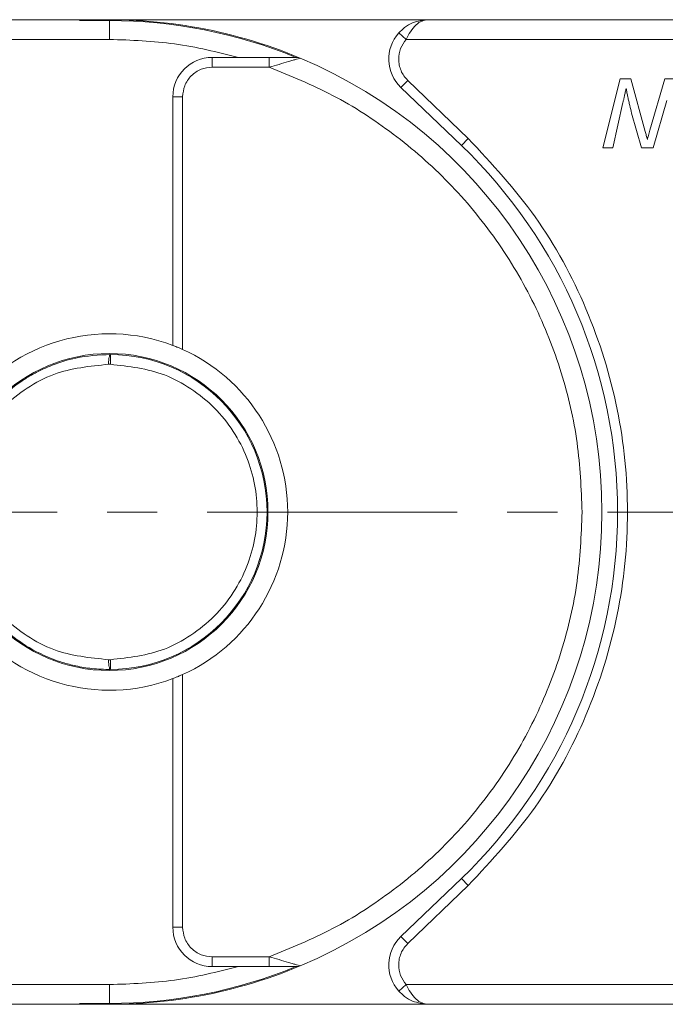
# Model space of a CAD drawing. Header units: millimetres. Extents: x 8853 to 11418, y 45 to 1005.
# Tile 41 of 256: x 9420 to 9452, y 427 to 477. Entities that reach past the tile are written whole.
import ezdxf

# ---------------------------------------------------------------- set-up
doc = ezdxf.new("R2010")
doc.units = ezdxf.units.MM
doc.linetypes.add('CENTERX2', pattern=[20.32, 12.7, -2.54, 2.54, -2.54])

msp = doc.modelspace()

# ---------------------------------------------------------------- linework, layer by layer
at = {"color": 7, "linetype": 'Continuous', "lineweight": 15}
for p, q in [((9424.21, 477.04), (9384.395, 477.04)), ((9440.395, 477.04), (9425.771, 477.04)), ((9480.21, 477.04), (9440.395, 477.04)), ((9424.21, 476.994), (9422.693, 476.994)), ((9424.21, 476.994), (9424.21, 476.04)), ((9383.277, 476.04), (9424.21, 476.04)), ((9439.277, 476.04), (9438.905, 476.374)), ((9439.277, 476.04), (9480.21, 476.04)), ((9429.427, 474.628), (9429.427, 475.128)), ((9430.764, 475.128), (9429.427, 475.128)), ((9432.321, 475.128), (9430.764, 475.128)), ((9432.321, 475.128), (9432.321, 474.628)), ((9429.427, 474.628), (9432.321, 474.628)), ((9449.255, 470.54), (9450.137, 474.04)), ((9450.137, 474.04), (9450.679, 474.04)), ((9450.679, 474.04), (9451.411, 471.365)), ((9451.653, 471.422), (9452.411, 474.04)), ((9452.411, 474.04), (9452.995, 474.04)), ((9439.01, 473.598), (9439.356, 473.958)), ((9439.01, 473.598), (9442.081, 470.648)), ((9439.356, 473.958), (9442.427, 471.009)), ((9427.427, 460.499), (9427.427, 473.128)), ((9427.427, 473.128), (9427.927, 473.128)), ((9427.927, 460.292), (9427.927, 473.128)), ((9450.281, 472.829), (9449.764, 470.54)), ((9452.507, 472.929), (9451.816, 470.54)), ((9451.222, 470.54), (9450.722, 472.294)), ((9442.427, 471.009), (9442.081, 470.648)), ((9449.764, 470.54), (9449.255, 470.54)), ((9451.816, 470.54), (9451.222, 470.54)), ((9424.259, 460.04), (9424.256, 459.54)), ((9424.164, 459.54), (9424.256, 459.54)), ((9424.256, 444.54), (9424.164, 444.54)), ((9424.256, 444.54), (9424.259, 444.04)), ((9427.427, 430.953), (9427.427, 443.581)), ((9427.927, 430.953), (9427.927, 443.789)), ((9442.081, 433.432), (9439.01, 430.483)), ((9442.427, 433.071), (9439.356, 430.122)), ((9442.427, 433.071), (9442.081, 433.432)), ((9427.427, 430.953), (9427.927, 430.953)), ((9439.356, 430.122), (9439.01, 430.483)), ((9432.321, 429.453), (9429.427, 429.453)), ((9429.427, 428.953), (9429.427, 429.453)), ((9432.321, 428.953), (9432.321, 429.453)), ((9429.427, 428.953), (9430.764, 428.953)), ((9430.764, 428.953), (9432.321, 428.953)), ((9424.21, 428.04), (9383.277, 428.04)), ((9424.21, 428.04), (9424.21, 427.086)), ((9439.277, 428.04), (9438.905, 427.707)), ((9480.21, 428.04), (9439.277, 428.04)), ((9384.395, 427.04), (9424.21, 427.04)), ((9422.693, 427.086), (9424.21, 427.086)), ((9425.771, 427.04), (9440.395, 427.04)), ((9440.395, 427.04), (9480.21, 427.04))]:
    msp.add_line(p, q, dxfattribs=at)
at = {"color": 1, "linetype": 'CENTERX2', "lineweight": 13}
msp.add_line((9368.21, 452.04), (9893.668, 452.04), dxfattribs=at)
at = {"color": 7, "linetype": 'Continuous', "lineweight": 15, "flags": 128}
for points in [[(9422.741, 477.04), (9422.747, 477.041), (9425.771, 477.04)], [(9425.771, 427.04), (9422.747, 427.04), (9422.741, 427.04)]]:
    msp.add_lwpolyline(points, dxfattribs=at)
at = {"color": 7, "linetype": 'Continuous', "lineweight": 15}
msp.add_circle((9424.21, 452.04), 8.05, dxfattribs=at)
for centre, radius, start, end in [((9424.21, 452.04), 25, 67.2121, 93.4786), ((9424.21, 452.04), 24.954, 67.7001, 90), ((9440.395, 475.04), 2, 138.1897, 226.1574), ((9429.427, 473.128), 2, 90, 180), ((9433.699, 474.628), 0.5, 67.2121, 90), ((9424.21, 452.04), 25, 292.7879, 67.2121), ((9424.21, 452.04), 25.8, 313.8426, 46.1574), ((9424.21, 452.04), 9.05, 69.1769, 290.8231), ((9424.21, 452.04), 8, 270.355, 89.645), ((9424.21, 452.04), 9.05, 294.2509, 65.7491), ((9429.427, 430.953), 2, 180, 270), ((9440.395, 429.04), 2, 133.8426, 221.8103), ((9424.21, 452.04), 25, 266.5214, 292.7879), ((9424.21, 452.04), 24.954, 270, 292.2999), ((9433.699, 429.453), 0.5, 270, 292.7879)]:
    msp.add_arc(centre, radius, start, end, dxfattribs=at)
for points, knots in [([(9438.905, 476.374), (9438.999, 476.467), (9439.209, 476.674), (9439.707, 476.962), (9440.126, 477.009), (9440.395, 477.04)], [0, 0, 0, 0, 0.2270668, 0.5015953, 1, 1, 1, 1]), ([(9440.395, 477.04), (9440.289, 477.027), (9440.077, 477.001), (9439.768, 476.789), (9439.489, 476.463), (9439.345, 476.176), (9439.277, 476.04)], [0, 0, 0, 0, 0.251519, 0.501784, 0.765632, 1, 1, 1, 1]), ([(9433.699, 475.128), (9433.698, 475.128), (9433.696, 475.128), (9433.673, 475.128), (9433.602, 475.128), (9433.406, 475.128), (9432.97, 475.128), (9432.58, 475.128), (9432.321, 475.128)], [0, 0, 0, 0, 0.02892, 0.058841, 0.126521, 0.252272, 0.502811, 1, 1, 1, 1]), ([(9433.706, 475.033), (9433.65, 475.016), (9433.53, 474.981), (9433.236, 474.893), (9432.827, 474.773), (9432.49, 474.676), (9432.321, 474.628)], [0, 0, 0, 0, 0.155955, 0.334064, 0.665854, 1, 1, 1, 1]), ([(9433.893, 475.089), (9433.884, 475.086), (9433.864, 475.08), (9433.76, 475.049), (9433.706, 475.033)], [0, 0, 0, 0, 0.47698, 1, 1, 1, 1]), ([(9438.895, 475.04), (9438.901, 474.939), (9438.912, 474.738), (9439.007, 474.449), (9439.15, 474.18), (9439.287, 474.032), (9439.356, 473.958)], [0, 0, 0, 0, 0.249887, 0.499995, 0.749887, 1, 1, 1, 1]), ([(9427.927, 473.128), (9427.947, 473.316), (9427.978, 473.608), (9428.165, 473.957), (9428.359, 474.196), (9428.597, 474.39), (9428.947, 474.577), (9429.238, 474.608), (9429.427, 474.628)], [0, 0, 0, 0, 0.239443, 0.369607, 0.5, 0.630164, 0.760557, 1, 1, 1, 1]), ([(9432.321, 474.628), (9433.411, 474.183), (9435.628, 473.279), (9438.696, 471.286), (9441.507, 468.823), (9443.921, 465.905), (9445.851, 462.647), (9447.219, 459.169), (9448.058, 455.608), (9448.16, 453.216), (9448.21, 452.04)], [0, 0, 0, 0, 0.119843, 0.244, 0.371208, 0.5, 0.628792, 0.756, 0.880157, 1, 1, 1, 1]), ([(9450.444, 473.551), (9450.429, 473.486), (9450.4, 473.356), (9450.357, 473.17), (9450.319, 472.995), (9450.294, 472.884), (9450.281, 472.829)], [0, 0, 0, 0, 0.27018, 0.54036, 0.770179, 1, 1, 1, 1]), ([(9450.722, 472.294), (9450.689, 472.423), (9450.638, 472.624), (9450.576, 472.898), (9450.529, 473.115), (9450.484, 473.333), (9450.457, 473.478), (9450.444, 473.551)], [0, 0, 0, 0, 0.310606, 0.482888, 0.655191, 0.82758, 1, 1, 1, 1]), ([(9442.427, 471.009), (9443.618, 469.726), (9446.023, 467.133), (9448.563, 462.412), (9450.159, 457.321), (9450.683, 452.04), (9450.159, 446.759), (9448.563, 441.669), (9446.023, 436.948), (9443.618, 434.355), (9442.427, 433.071)], [0, 0, 0, 0, 0.123724, 0.25, 0.376276, 0.5, 0.623724, 0.75, 0.876276, 1, 1, 1, 1]), ([(9451.411, 471.365), (9451.42, 471.332), (9451.438, 471.265), (9451.466, 471.164), (9451.488, 471.08), (9451.507, 471.013), (9451.516, 470.98), (9451.521, 470.963)], [0, 0, 0, 0, 0.249998, 0.499996, 0.75, 0.874999, 1, 1, 1, 1]), ([(9451.521, 470.963), (9451.53, 470.995), (9451.548, 471.059), (9451.58, 471.168), (9451.615, 471.288), (9451.64, 471.377), (9451.653, 471.422)], [0, 0, 0, 0, 0.209513, 0.419031, 0.709515, 1, 1, 1, 1]), ([(9416.21, 452.04), (9416.317, 453.051), (9416.482, 454.6), (9417.352, 456.217), (9417.994, 457.1), (9418.719, 457.9), (9419.487, 458.528), (9420.248, 458.998), (9420.758, 459.266), (9421.5, 459.586), (9422.659, 459.95), (9423.668, 460.007), (9424.259, 460.04)], [0, 0, 0, 0, 0.237329, 0.363961, 0.429693, 0.497, 0.620486, 0.664841, 0.710767, 0.758264, 0.858492, 1, 1, 1, 1]), ([(9424.164, 459.54), (9424.166, 459.604), (9424.168, 459.701), (9424.181, 459.817), (9424.195, 459.912), (9424.215, 459.984), (9424.238, 460.032), (9424.252, 460.037), (9424.259, 460.04)], [0, 0, 0, 0, 0.24166, 0.368694, 0.499829, 0.705384, 0.84166, 1, 1, 1, 1]), ([(9427.427, 460.499), (9427.432, 460.497), (9427.442, 460.493), (9427.519, 460.464), (9427.634, 460.418), (9427.776, 460.359), (9427.878, 460.313), (9427.927, 460.292)], [0, 0, 0, 0, 0.195481, 0.39079, 0.590918, 0.80353, 1, 1, 1, 1]), ([(9424.164, 444.54), (9423.217, 444.635), (9421.762, 444.781), (9420.003, 445.712), (9418.795, 446.679), (9417.812, 447.883), (9416.9, 449.633), (9416.434, 452.04), (9416.9, 454.447), (9417.812, 456.198), (9418.795, 457.402), (9420.003, 458.369), (9421.762, 459.3), (9423.217, 459.445), (9424.164, 459.54)], [0, 0, 0, 0, 0.120645, 0.185436, 0.251402, 0.317135, 0.381281, 0.5, 0.618719, 0.682865, 0.748598, 0.814564, 0.879355, 1, 1, 1, 1]), ([(9424.256, 459.54), (9425.196, 459.435), (9426.64, 459.273), (9428.376, 458.334), (9429.567, 457.366), (9430.534, 456.167), (9431.433, 454.426), (9431.89, 452.04), (9431.433, 449.654), (9430.534, 447.914), (9429.567, 446.715), (9428.376, 445.747), (9426.64, 444.808), (9425.196, 444.646), (9424.256, 444.54)], [0, 0, 0, 0, 0.119771, 0.184208, 0.25, 0.315792, 0.380229, 0.5, 0.619771, 0.684208, 0.75, 0.815792, 0.880229, 1, 1, 1, 1]), ([(9424.259, 444.04), (9423.942, 444.049), (9423.352, 444.066), (9422.541, 444.205), (9421.871, 444.381), (9420.934, 444.709), (9420.014, 445.188), (9419.134, 445.84), (9418.335, 446.562), (9417.486, 447.611), (9416.483, 449.48), (9416.318, 451.03), (9416.21, 452.04)], [0, 0, 0, 0, 0.076031, 0.141714, 0.197043, 0.242017, 0.379556, 0.443133, 0.503189, 0.636039, 0.762674, 1, 1, 1, 1]), ([(9448.21, 452.04), (9448.16, 450.865), (9448.058, 448.472), (9447.219, 444.911), (9445.851, 441.433), (9443.921, 438.175), (9441.507, 435.258), (9438.696, 432.794), (9435.628, 430.802), (9433.411, 429.897), (9432.321, 429.453)], [0, 0, 0, 0, 0.119843, 0.244, 0.371208, 0.5, 0.628792, 0.756, 0.880157, 1, 1, 1, 1]), ([(9424.259, 444.04), (9424.252, 444.043), (9424.238, 444.049), (9424.215, 444.096), (9424.195, 444.169), (9424.181, 444.264), (9424.168, 444.38), (9424.166, 444.477), (9424.164, 444.54)], [0, 0, 0, 0, 0.158364, 0.294648, 0.500171, 0.631321, 0.75836, 1, 1, 1, 1]), ([(9427.927, 443.789), (9427.867, 443.762), (9427.748, 443.71), (9427.589, 443.645), (9427.478, 443.601), (9427.431, 443.583), (9427.428, 443.582), (9427.427, 443.581)], [0, 0, 0, 0, 0.238951, 0.478398, 0.703727, 0.911587, 1, 1, 1, 1]), ([(9429.427, 429.453), (9429.238, 429.473), (9428.947, 429.504), (9428.597, 429.691), (9428.359, 429.884), (9428.165, 430.123), (9427.978, 430.473), (9427.947, 430.764), (9427.927, 430.953)], [0, 0, 0, 0, 0.239443, 0.369607, 0.5, 0.630164, 0.760557, 1, 1, 1, 1]), ([(9439.356, 430.122), (9439.287, 430.048), (9439.15, 429.9), (9439.007, 429.632), (9438.912, 429.343), (9438.901, 429.141), (9438.895, 429.04)], [0, 0, 0, 0, 0.249887, 0.499995, 0.749887, 1, 1, 1, 1]), ([(9432.321, 429.453), (9432.49, 429.404), (9432.827, 429.307), (9433.237, 429.187), (9433.532, 429.099), (9433.652, 429.064), (9433.708, 429.047)], [0, 0, 0, 0, 0.333317, 0.665606, 0.843893, 1, 1, 1, 1]), ([(9433.708, 429.047), (9433.761, 429.031), (9433.865, 429), (9433.884, 428.994), (9433.893, 428.992)], [0, 0, 0, 0, 0.522804, 1, 1, 1, 1]), ([(9432.321, 428.953), (9432.581, 428.953), (9432.971, 428.953), (9433.407, 428.953), (9433.602, 428.953), (9433.673, 428.953), (9433.696, 428.953), (9433.698, 428.953), (9433.699, 428.953)], [0, 0, 0, 0, 0.498425, 0.748704, 0.873574, 0.94108, 0.971006, 1, 1, 1, 1]), ([(9439.277, 428.04), (9439.345, 427.905), (9439.489, 427.617), (9439.768, 427.291), (9440.077, 427.079), (9440.289, 427.053), (9440.395, 427.04)], [0, 0, 0, 0, 0.234359, 0.498216, 0.748481, 1, 1, 1, 1]), ([(9440.395, 427.04), (9440.126, 427.071), (9439.707, 427.119), (9439.209, 427.406), (9438.999, 427.613), (9438.905, 427.707)], [0, 0, 0, 0, 0.498405, 0.772925, 1, 1, 1, 1])]:
    msp.add_open_spline(points, degree=3, knots=knots, dxfattribs=at)
for points in [[(9430.764, 475.128), (9429.688, 475.393), (9427.534, 475.925), (9425.318, 476.002), (9424.21, 476.04)], [(9439.277, 476.04), (9439.167, 475.891), (9438.948, 475.593), (9438.913, 475.224), (9438.895, 475.04)], [(9438.895, 429.04), (9438.913, 428.856), (9438.948, 428.487), (9439.167, 428.189), (9439.277, 428.04)], [(9424.21, 428.04), (9425.318, 428.079), (9427.534, 428.156), (9429.688, 428.687), (9430.764, 428.953)]]:
    msp.add_open_spline(points, degree=3, dxfattribs=at)

doc.saveas('drawing.dxf')
